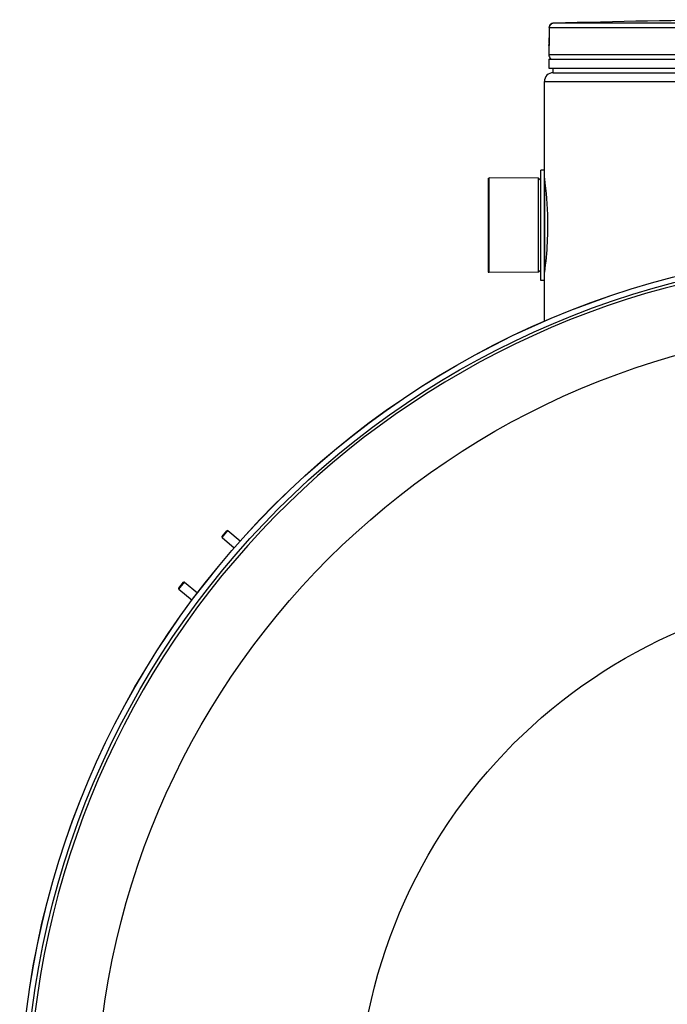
# Model space of a CAD drawing. Header units: millimetres. Extents: x 0 to 297, y 0 to 210.
# Tile 135 of 256: x 49 to 55, y 156 to 165. Entities that reach past the tile are written whole.
import ezdxf

# ---------------------------------------------------------------- set-up
doc = ezdxf.new("R2010")
doc.units = ezdxf.units.MM
doc.header["$LTSCALE"] = 16.335
doc.layers.get('0').update_dxf_attribs({"linetype": 'CONTINUOUS'})
doc.layers.add('01_GLOBAL', color=7, linetype='CONTINUOUS')
doc.layers.add('AXES_REF', color=7, linetype='CONTINUOUS')

msp = doc.modelspace()

# ---------------------------------------------------------------- linework, layer by layer
at = {"color": 7, "linetype": 'Continuous'}
for p, q in [((54.1221, 165.365), (54.1215, 165.2639)), ((54.1209, 165.2268), (54.1207, 165.2207)), ((54.1211, 165.2334), (54.1209, 165.2268)), ((54.1212, 165.2404), (54.1211, 165.2334)), ((54.1213, 165.2477), (54.1212, 165.2404)), ((54.1214, 165.2553), (54.1213, 165.2477)), ((54.1215, 165.2639), (54.1214, 165.2553)), ((54.1176, 165.1846), (54.1176, 165.0936)), ((54.1201, 165.2057), (54.1199, 165.2018)), ((54.1203, 165.2101), (54.1201, 165.2057)), ((54.1205, 165.2151), (54.1203, 165.2101)), ((54.1207, 165.2207), (54.1205, 165.2151)), ((54.1176, 165.0486), (54.1176, 164.9586)), ((54.1176, 165.0486), (60.9576, 165.0486)), ((54.1356, 165.0486), (54.1356, 165.0504)), ((54.1176, 164.9586), (60.9576, 164.9586)), ((54.1626, 164.9136), (54.1626, 164.9586)), ((54.1626, 164.9136), (60.9126, 164.9136)), ((53.5191, 162.9088), (53.5191, 163.8583)), ((54.0141, 163.8561), (53.5191, 163.8583)), ((54.0141, 162.9111), (54.0141, 163.8561)), ((54.0366, 163.8336), (54.0141, 163.8561)), ((54.0366, 162.8301), (54.0366, 163.9371)), ((54.0726, 163.9371), (54.0366, 163.9371)), ((54.0726, 162.8301), (54.0726, 163.9371)), ((54.0141, 162.9111), (53.5191, 162.9088)), ((54.0366, 162.9336), (54.0141, 162.9111)), ((54.0726, 162.8301), (54.0366, 162.8301)), ((50.8408, 160.2614), (50.8893, 160.3191)), ((50.8417, 160.2511), (50.8996, 160.32)), ((50.8996, 160.32), (50.8893, 160.3191)), ((50.8996, 160.32), (51.0231, 160.2164)), ((50.8417, 160.2511), (50.8408, 160.2614)), ((50.8417, 160.2511), (50.9635, 160.1489)), ((50.4069, 159.7443), (50.4554, 159.802)), ((50.4078, 159.734), (50.4657, 159.8029)), ((50.4657, 159.8029), (50.4554, 159.802)), ((50.4657, 159.8029), (50.5938, 159.6955)), ((50.4078, 159.734), (50.4069, 159.7443)), ((50.4078, 159.734), (50.5396, 159.6235))]:
    msp.add_line(p, q, dxfattribs=at)
at = {"color": 9, "linetype": 'Continuous'}
for p, q in [((54.1222, 165.3647), (54.1216, 165.2636)), ((54.1222, 165.3647), (54.1221, 165.3651)), ((57.3606, 165.3647), (54.1222, 165.3647)), ((57.3628, 165.4097), (54.166, 165.4097)), ((54.1216, 165.2636), (54.1215, 165.2639)), ((54.1184, 165.1846), (54.1176, 165.1846)), ((60.9576, 165.0936), (54.1176, 165.0936)), ((54.1356, 165.0504), (54.1502, 165.0504)), ((55.1109, 165.0504), (55.2339, 165.0504)), ((54.0771, 162.9453), (54.0771, 163.8219))]:
    msp.add_line(p, q, dxfattribs=at)
at = {"color": 7, "linetype": 'Continuous'}
msp.add_lwpolyline([(54.1199, 165.2018), (54.1197, 165.1986), (54.1196, 165.1972), (54.1195, 165.1959), (54.1194, 165.1949), (54.1194, 165.1939), (54.1193, 165.1932), (54.1192, 165.1927), (54.1192, 165.1925)], dxfattribs=at)
for radius in [8.7262, 8.7255, 8.6696]:
    msp.add_circle((57.5376, 154.4106), radius, dxfattribs=at)
for centre, radius, start, end in [((57.5376, 35.4711), 129.9824, 90.655481, 91.486375), ((54.1671, 165.3647), 0.045, 91.49032, 179.52861), ((54.1626, 165.1846), 0.045, 163.05326, 180), ((54.1626, 165.0936), 0.045, 180, 235.73564), ((54.1473, 165.0504), 0.0117, 148.62171, 180), ((57.5376, 154.4106), 8.64, 278.27713, 261.72287)]:
    msp.add_arc(centre, radius, start, end, dxfattribs=at)
at = {"color": 9, "linetype": 'Continuous'}
for centre, radius, start, end in [((54.1678, 165.3633), 0.0465, 114.64259, 121.19796), ((54.1679, 165.363), 0.0468, 108.02547, 114.65294), ((54.1678, 165.3634), 0.0464, 106.4665, 108.02034), ((54.1676, 165.3642), 0.0456, 100.92933, 106.47908), ((54.1674, 165.3652), 0.0445, 99.18528, 100.91572), ((54.1671, 165.3669), 0.0428, 91.53838, 99.22697), ((52.5851, 165.2709), 1.5364, 357.851, 359.72836)]:
    msp.add_arc(centre, radius, start, end, dxfattribs=at)
msp.add_open_spline([(54.1222, 165.3647), (54.1222, 165.3794), (54.1312, 165.3955), (54.1437, 165.4031)], degree=3, dxfattribs=at)
for points, knots in [([(54.1205, 165.2133), (54.1202, 165.2062), (54.1171, 165.2), (54.1209, 165.1847), (54.1184, 165.1846)], [0, 0, 0, 0, 0.738699, 1, 1, 1, 1]), ([(54.1184, 165.1846), (54.1184, 165.186), (54.1185, 165.1888), (54.119, 165.1916), (54.1192, 165.193)], [0, 0, 0, 0, 0.497733, 1, 1, 1, 1])]:
    msp.add_open_spline(points, degree=3, knots=knots, dxfattribs=at)
at = {"color": 7, "linetype": 'Continuous'}
for points, knots in [([(54.0728, 163.8548), (54.0749, 163.8396), (54.0951, 163.6835), (54.105, 163.5257), (54.105, 163.3836)], [0, 0, 0, 0, 0.097215, 1, 1, 1, 1]), ([(54.105, 163.3836), (54.105, 163.326), (54.101, 163.1685), (54.0862, 163.0114), (54.0728, 162.9124)], [0, 0, 0, 0, 0.365666, 1, 1, 1, 1])]:
    msp.add_open_spline(points, degree=3, knots=knots, dxfattribs=at)
at = {"layer": '01_GLOBAL', "color": 7, "linetype": 'Continuous'}
for p, q in [((54.1626, 164.9136), (60.9126, 164.9136)), ((54.0726, 163.9371), (54.0726, 164.8236)), ((54.0726, 162.4193), (54.0726, 162.8301))]:
    msp.add_line(p, q, dxfattribs=at)
at = {"layer": '01_GLOBAL', "color": 9, "linetype": 'Continuous'}
msp.add_line((54.0726, 164.8236), (61.0026, 164.8236), dxfattribs=at)
at = {"layer": '01_GLOBAL', "color": 7, "linetype": 'Continuous'}
msp.add_arc((54.1626, 164.8236), 0.09, 90, 180, dxfattribs=at)
at = {"layer": 'AXES_REF', "color": 7, "linetype": 'Continuous'}
for p, q in [((53.5101, 163.8561), (53.5101, 162.9111)), ((53.5101, 163.8561), (53.5191, 163.8561)), ((53.5101, 162.9111), (53.5191, 162.9111))]:
    msp.add_line(p, q, dxfattribs=at)
at = {"layer": 'AXES_REF', "color": 9, "linetype": 'Continuous'}
for radius in [7.9601, 5.3357]:
    msp.add_circle((57.5376, 154.4106), radius, dxfattribs=at)

doc.saveas('drawing.dxf')
